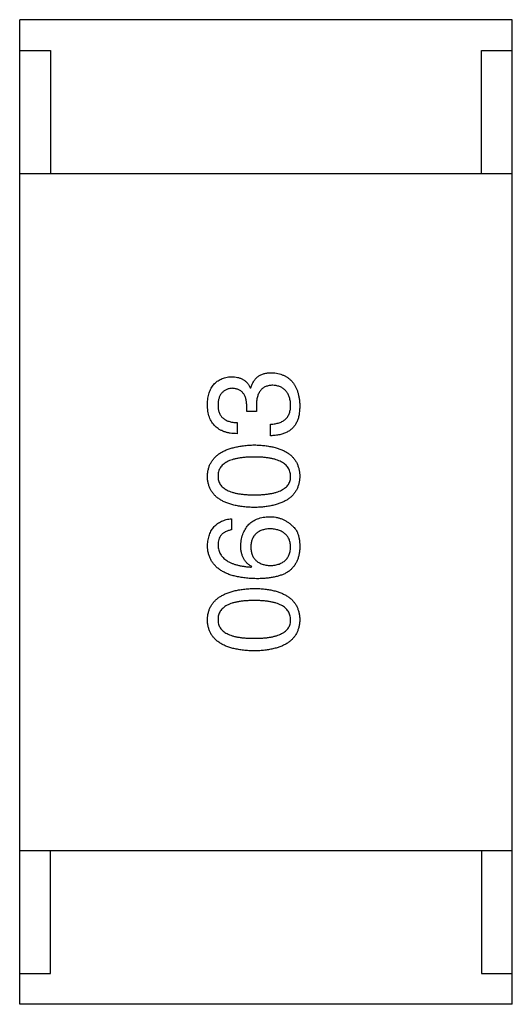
# Model space of a CAD drawing. Header units: millimetres. Extents: x 42 to 554, y 166 to 335.
# Tile 163 of 256: x 376.347 to 377.147, y 258.141 to 259.741. Entities that reach past the tile are written whole.
import ezdxf

# ---------------------------------------------------------------- set-up
doc = ezdxf.new("R2010")
doc.units = ezdxf.units.MM
doc.header["$LTSCALE"] = 30.734
doc.layers.get('0').update_dxf_attribs({"linetype": 'CONTINUOUS'})

msp = doc.modelspace()

# ---------------------------------------------------------------- linework, layer by layer
at = {"linetype": 'Continuous'}
for p, q in [((376.3468, 258.1407), (376.3468, 259.7407)), ((377.1468, 259.7407), (376.3468, 259.7407)), ((377.1468, 258.1407), (377.1468, 259.7407)), ((376.3468, 259.6907), (376.3968, 259.6907)), ((376.3968, 259.6907), (376.3968, 259.4907)), ((377.0968, 259.4907), (377.0968, 259.6907)), ((377.0968, 259.6907), (377.1468, 259.6907)), ((376.3468, 259.4907), (377.1468, 259.4907)), ((376.7212, 259.1425), (376.7221, 259.1425)), ((376.7155, 259.104), (376.7155, 259.1138)), ((376.7311, 259.113), (376.7311, 259.104)), ((376.7311, 259.104), (376.7155, 259.104)), ((376.6999, 259.0859), (376.6999, 259.0679)), ((376.754, 259.0646), (376.754, 259.0835)), ((376.6909, 258.9298), (376.6909, 258.9118)), ((376.7229, 258.8512), (376.7237, 258.852)), ((376.3468, 258.3907), (377.1468, 258.3907)), ((376.3968, 258.1907), (376.3968, 258.3907)), ((377.0968, 258.3907), (377.0968, 258.1907)), ((376.3468, 258.1907), (376.3968, 258.1907)), ((377.0968, 258.1907), (377.1468, 258.1907)), ((377.1468, 258.1407), (376.3468, 258.1407))]:
    msp.add_line(p, q, dxfattribs=at)
for points, knots in [([(376.6516, 259.1155), (376.6517, 259.1172), (376.6518, 259.1205), (376.6525, 259.1254), (376.6533, 259.13), (376.6545, 259.1342), (376.6559, 259.1381), (376.6577, 259.1418), (376.6597, 259.1451), (376.662, 259.1481), (376.6645, 259.1508), (376.6674, 259.1531), (376.6705, 259.1551), (376.6739, 259.1569), (376.6775, 259.1583), (376.6815, 259.1594), (376.6857, 259.1602), (376.6886, 259.1604), (376.6901, 259.1605)], [0, 0, 0, 0, 0.077845, 0.151584, 0.221397, 0.287366, 0.350104, 0.410398, 0.467998, 0.524388, 0.579979, 0.635152, 0.690917, 0.747936, 0.806661, 0.867861, 0.932479, 1, 1, 1, 1]), ([(376.6901, 259.1605), (376.6919, 259.1605), (376.6955, 259.1604), (376.7006, 259.1596), (376.7052, 259.1581), (376.7094, 259.1562), (376.7131, 259.1536), (376.7164, 259.1505), (376.7191, 259.1467), (376.7205, 259.1439), (376.7212, 259.1425)], [0, 0, 0, 0, 0.143686, 0.277942, 0.40333, 0.521785, 0.638573, 0.755208, 0.874773, 1, 1, 1, 1]), ([(376.7221, 259.1425), (376.7224, 259.1435), (376.723, 259.1455), (376.7241, 259.1483), (376.7255, 259.1508), (376.7269, 259.1533), (376.7285, 259.1555), (376.7302, 259.1575), (376.7321, 259.1594), (376.7341, 259.161), (376.7363, 259.1624), (376.7386, 259.1637), (376.7411, 259.1647), (376.7438, 259.1656), (376.7465, 259.1663), (376.7494, 259.1667), (376.7525, 259.1671), (376.7546, 259.1671), (376.7557, 259.1671)], [0, 0, 0, 0, 0.069445, 0.136039, 0.200011, 0.261745, 0.322328, 0.381403, 0.438864, 0.496655, 0.554398, 0.612391, 0.672266, 0.733005, 0.79604, 0.861293, 0.928785, 1, 1, 1, 1]), ([(376.7557, 259.1671), (376.7575, 259.167), (376.761, 259.1667), (376.766, 259.1658), (376.7707, 259.1646), (376.7751, 259.1629), (376.7792, 259.1609), (376.7829, 259.1585), (376.7863, 259.1557), (376.7894, 259.1526), (376.7921, 259.149), (376.7944, 259.1451), (376.7965, 259.1408), (376.7982, 259.1361), (376.7995, 259.1311), (376.8006, 259.1257), (376.8013, 259.1199), (376.8015, 259.1159), (376.8016, 259.1138)], [0, 0, 0, 0, 0.068236, 0.132937, 0.194125, 0.253174, 0.310181, 0.365986, 0.421096, 0.476216, 0.532352, 0.590232, 0.649824, 0.71274, 0.778406, 0.848058, 0.921922, 1, 1, 1, 1]), ([(376.6917, 259.1417), (376.6908, 259.1416), (376.6891, 259.1414), (376.6866, 259.1409), (376.6842, 259.1403), (376.682, 259.1394), (376.68, 259.1384), (376.6781, 259.1371), (376.6764, 259.1357), (376.6749, 259.1341), (376.6735, 259.1323), (376.6724, 259.1304), (376.6713, 259.1282), (376.6705, 259.1258), (376.6698, 259.1233), (376.6693, 259.1206), (376.6689, 259.1177), (376.6688, 259.1157), (376.6688, 259.1146)], [0, 0, 0, 0, 0.067655, 0.132224, 0.194132, 0.253145, 0.309858, 0.366002, 0.421361, 0.47702, 0.532632, 0.590536, 0.65067, 0.713258, 0.779588, 0.848803, 0.921949, 1, 1, 1, 1]), ([(376.7155, 259.1138), (376.7155, 259.1149), (376.7154, 259.117), (376.715, 259.1201), (376.7145, 259.123), (376.7138, 259.1257), (376.7129, 259.1282), (376.7118, 259.1304), (376.7106, 259.1325), (376.7092, 259.1343), (376.7076, 259.136), (376.7058, 259.1374), (376.7039, 259.1387), (376.7018, 259.1397), (376.6995, 259.1405), (376.6971, 259.1411), (376.6945, 259.1415), (376.6927, 259.1416), (376.6917, 259.1417)], [0, 0, 0, 0, 0.079415, 0.154091, 0.22508, 0.29186, 0.355026, 0.415127, 0.472418, 0.528511, 0.583551, 0.638361, 0.693547, 0.750023, 0.807857, 0.868401, 0.932259, 1, 1, 1, 1]), ([(376.7581, 259.1466), (376.757, 259.1466), (376.7549, 259.1465), (376.7518, 259.1461), (376.749, 259.1455), (376.7463, 259.1446), (376.7438, 259.1434), (376.7416, 259.1419), (376.7396, 259.1402), (376.7378, 259.1382), (376.7362, 259.136), (376.7348, 259.1335), (376.7337, 259.1307), (376.7327, 259.1276), (376.732, 259.1244), (376.7315, 259.1208), (376.7311, 259.117), (376.7311, 259.1144), (376.7311, 259.113)], [0, 0, 0, 0, 0.066518, 0.129194, 0.188613, 0.245254, 0.300032, 0.353805, 0.407079, 0.461108, 0.516272, 0.574141, 0.634837, 0.699275, 0.767504, 0.840272, 0.917505, 1, 1, 1, 1]), ([(376.7868, 259.1146), (376.7867, 259.1159), (376.7866, 259.1183), (376.786, 259.1217), (376.7853, 259.1249), (376.7845, 259.128), (376.7834, 259.1308), (376.7821, 259.1333), (376.7806, 259.1357), (376.7789, 259.1378), (376.777, 259.1397), (376.7749, 259.1414), (376.7726, 259.1428), (376.7701, 259.144), (376.7674, 259.1451), (376.7645, 259.1458), (376.7614, 259.1464), (376.7592, 259.1465), (376.7581, 259.1466)], [0, 0, 0, 0, 0.076694, 0.149502, 0.218019, 0.283183, 0.345589, 0.405199, 0.462852, 0.519478, 0.575313, 0.630559, 0.687006, 0.744638, 0.804006, 0.866059, 0.931486, 1, 1, 1, 1]), ([(376.6999, 259.0679), (376.698, 259.068), (376.6943, 259.0681), (376.6889, 259.0687), (376.6838, 259.0697), (376.6791, 259.0711), (376.6748, 259.0728), (376.6708, 259.0749), (376.6672, 259.0773), (376.664, 259.0802), (376.6612, 259.0833), (376.6587, 259.0869), (376.6565, 259.0907), (376.6548, 259.095), (376.6534, 259.0996), (376.6524, 259.1046), (376.6517, 259.1099), (376.6516, 259.1136), (376.6516, 259.1155)], [0, 0, 0, 0, 0.074804, 0.144899, 0.211458, 0.274554, 0.334363, 0.392059, 0.448123, 0.503024, 0.558154, 0.613471, 0.670844, 0.729926, 0.792003, 0.857405, 0.926768, 1, 1, 1, 1]), ([(376.6688, 259.1146), (376.6688, 259.1135), (376.6689, 259.1113), (376.6692, 259.1081), (376.6698, 259.1052), (376.6707, 259.1024), (376.6718, 259.0999), (376.6731, 259.0975), (376.6747, 259.0954), (376.6765, 259.0935), (376.6786, 259.0918), (376.681, 259.0903), (376.6835, 259.089), (376.6863, 259.088), (376.6894, 259.0871), (376.6927, 259.0866), (376.6962, 259.0861), (376.6987, 259.086), (376.6999, 259.0859)], [0, 0, 0, 0, 0.069877, 0.136363, 0.198671, 0.257968, 0.315462, 0.370709, 0.425568, 0.479847, 0.535753, 0.592303, 0.651386, 0.713311, 0.778642, 0.84836, 0.921866, 1, 1, 1, 1]), ([(376.754, 259.0835), (376.7554, 259.0835), (376.7579, 259.0836), (376.7616, 259.0841), (376.7651, 259.0848), (376.7683, 259.0857), (376.7713, 259.0868), (376.774, 259.0882), (376.7764, 259.0898), (376.7787, 259.0916), (376.7806, 259.0937), (376.7823, 259.096), (376.7837, 259.0986), (376.7848, 259.1014), (376.7857, 259.1043), (376.7864, 259.1076), (376.7868, 259.111), (376.7868, 259.1134), (376.7868, 259.1146)], [0, 0, 0, 0, 0.07723, 0.149593, 0.217944, 0.282232, 0.34411, 0.402297, 0.458791, 0.513966, 0.568538, 0.623291, 0.679957, 0.737243, 0.798142, 0.86118, 0.928728, 1, 1, 1, 1]), ([(376.8016, 259.1138), (376.8015, 259.1124), (376.8015, 259.1097), (376.8013, 259.1057), (376.8009, 259.102), (376.8004, 259.0985), (376.7997, 259.0952), (376.7989, 259.0922), (376.7979, 259.0894), (376.7971, 259.0876), (376.7967, 259.0868)], [0, 0, 0, 0, 0.15115, 0.29371, 0.429149, 0.55661, 0.677302, 0.791017, 0.898045, 1, 1, 1, 1]), ([(376.7967, 259.0868), (376.7962, 259.0859), (376.7954, 259.0842), (376.7939, 259.0818), (376.7922, 259.0795), (376.7903, 259.0774), (376.7883, 259.0754), (376.7861, 259.0736), (376.7837, 259.072), (376.7811, 259.0705), (376.7783, 259.0692), (376.7754, 259.0681), (376.7722, 259.0671), (376.7689, 259.0663), (376.7655, 259.0656), (376.7618, 259.0651), (376.758, 259.0648), (376.7554, 259.0647), (376.754, 259.0646)], [0, 0, 0, 0, 0.056906, 0.113264, 0.168825, 0.223843, 0.279195, 0.335267, 0.392098, 0.450414, 0.51054, 0.572219, 0.636652, 0.703156, 0.773102, 0.845505, 0.921063, 1, 1, 1, 1]), ([(376.6516, 258.9989), (376.6517, 259.0008), (376.6519, 259.0047), (376.653, 259.0102), (376.6546, 259.0154), (376.6568, 259.0202), (376.6596, 259.0247), (376.663, 259.0288), (376.667, 259.0325), (376.6715, 259.0359), (376.6765, 259.0389), (376.6822, 259.0416), (376.6884, 259.0438), (376.6952, 259.0457), (376.7025, 259.0473), (376.7104, 259.0485), (376.7189, 259.0493), (376.7248, 259.0496), (376.7278, 259.0497)], [0, 0, 0, 0, 0.057415, 0.112361, 0.16496, 0.216437, 0.267441, 0.318839, 0.371478, 0.426325, 0.483626, 0.544235, 0.608673, 0.677374, 0.750405, 0.828394, 0.911525, 1, 1, 1, 1]), ([(376.7278, 259.0497), (376.7307, 259.0496), (376.7365, 259.0494), (376.7448, 259.0486), (376.7525, 259.0475), (376.7596, 259.046), (376.7662, 259.0442), (376.7723, 259.0419), (376.7778, 259.0393), (376.7827, 259.0363), (376.7871, 259.0329), (376.7909, 259.0292), (376.7941, 259.025), (376.7968, 259.0205), (376.7988, 259.0156), (376.8004, 259.0104), (376.8013, 259.0048), (376.8015, 259.0009), (376.8016, 258.9989)], [0, 0, 0, 0, 0.08769, 0.170218, 0.24749, 0.319818, 0.387758, 0.451391, 0.511445, 0.568185, 0.622681, 0.67526, 0.726746, 0.778428, 0.830764, 0.884397, 0.940866, 1, 1, 1, 1]), ([(376.7278, 259.03), (376.7254, 259.03), (376.7208, 259.03), (376.7141, 259.0296), (376.7079, 259.029), (376.7021, 259.0282), (376.6968, 259.0271), (376.6919, 259.0258), (376.6875, 259.0242), (376.6836, 259.0224), (376.6801, 259.0203), (376.6771, 259.018), (376.6745, 259.0154), (376.6724, 259.0126), (376.6708, 259.0095), (376.6696, 259.0062), (376.6689, 259.0026), (376.6688, 259.0001), (376.6688, 258.9989)], [0, 0, 0, 0, 0.095719, 0.185854, 0.269738, 0.347952, 0.420315, 0.487894, 0.550245, 0.608186, 0.662454, 0.713283, 0.761375, 0.808209, 0.854301, 0.901312, 0.949396, 1, 1, 1, 1]), ([(376.7868, 258.9989), (376.7867, 259.0001), (376.7866, 259.0026), (376.7858, 259.0062), (376.7846, 259.0095), (376.7829, 259.0126), (376.7808, 259.0154), (376.7781, 259.0179), (376.7751, 259.0203), (376.7716, 259.0224), (376.7677, 259.0242), (376.7633, 259.0257), (376.7585, 259.0271), (376.7532, 259.0282), (376.7475, 259.029), (376.7413, 259.0296), (376.7347, 259.03), (376.7301, 259.03), (376.7278, 259.03)], [0, 0, 0, 0, 0.050879, 0.099377, 0.146973, 0.193618, 0.240619, 0.289461, 0.34047, 0.395283, 0.453059, 0.515633, 0.582666, 0.655287, 0.732971, 0.815933, 0.905166, 1, 1, 1, 1]), ([(376.7278, 258.9481), (376.7248, 258.9482), (376.7188, 258.9484), (376.7103, 258.9491), (376.7023, 258.9502), (376.6949, 258.9518), (376.6881, 258.9536), (376.6818, 258.9559), (376.6761, 258.9585), (376.6711, 258.9615), (376.6665, 258.9648), (376.6626, 258.9686), (376.6593, 258.9727), (376.6565, 258.9772), (376.6544, 258.9821), (376.6528, 258.9874), (376.6518, 258.993), (376.6517, 258.9969), (376.6516, 258.9989)], [0, 0, 0, 0, 0.088823, 0.172287, 0.250296, 0.323438, 0.392244, 0.456221, 0.516635, 0.573871, 0.628, 0.680335, 0.731489, 0.782557, 0.834044, 0.886738, 0.942089, 1, 1, 1, 1]), ([(376.6688, 258.9989), (376.6688, 258.9977), (376.6689, 258.9953), (376.6696, 258.9918), (376.6708, 258.9885), (376.6724, 258.9855), (376.6745, 258.9828), (376.6771, 258.9803), (376.6801, 258.978), (376.6836, 258.976), (376.6875, 258.9743), (376.6919, 258.9727), (376.6968, 258.9715), (376.7021, 258.9703), (376.7079, 258.9696), (376.7141, 258.969), (376.7208, 258.9686), (376.7254, 258.9686), (376.7278, 258.9686)], [0, 0, 0, 0, 0.049764, 0.097007, 0.143217, 0.188577, 0.235116, 0.282997, 0.333719, 0.387776, 0.445989, 0.508679, 0.576563, 0.649481, 0.728235, 0.812722, 0.903548, 1, 1, 1, 1]), ([(376.7278, 258.9686), (376.7302, 258.9686), (376.7348, 258.9686), (376.7415, 258.969), (376.7477, 258.9696), (376.7535, 258.9704), (376.7588, 258.9715), (376.7637, 258.9727), (376.7681, 258.9743), (376.772, 258.976), (376.7755, 258.978), (376.7785, 258.9803), (376.7811, 258.9828), (376.7832, 258.9856), (376.7849, 258.9885), (376.786, 258.9918), (376.7867, 258.9953), (376.7868, 258.9977), (376.7868, 258.9989)], [0, 0, 0, 0, 0.096457, 0.187288, 0.27178, 0.350132, 0.423455, 0.491343, 0.554037, 0.612253, 0.666313, 0.717038, 0.764921, 0.811214, 0.856775, 0.902988, 0.950234, 1, 1, 1, 1]), ([(376.8016, 258.9989), (376.8015, 258.9969), (376.8013, 258.993), (376.8004, 258.9874), (376.7988, 258.9821), (376.7968, 258.9772), (376.7941, 258.9727), (376.7909, 258.9686), (376.7871, 258.9648), (376.7827, 258.9615), (376.7778, 258.9584), (376.7723, 258.9559), (376.7662, 258.9536), (376.7596, 258.9517), (376.7525, 258.9502), (376.7448, 258.9491), (376.7365, 258.9484), (376.7307, 258.9482), (376.7278, 258.9481)], [0, 0, 0, 0, 0.059135, 0.115606, 0.169241, 0.221578, 0.273261, 0.324749, 0.377329, 0.431642, 0.488541, 0.548597, 0.612232, 0.680174, 0.752504, 0.829777, 0.912307, 1, 1, 1, 1]), ([(376.6516, 258.8864), (376.6517, 258.888), (376.652, 258.8911), (376.6527, 258.8956), (376.6536, 258.8999), (376.6549, 258.9038), (376.6564, 258.9075), (376.6582, 258.911), (376.6603, 258.9141), (376.6626, 258.917), (376.6652, 258.9196), (376.6681, 258.9219), (376.6712, 258.9239), (376.6746, 258.9257), (376.6783, 258.9272), (376.6823, 258.9283), (376.6865, 258.9293), (376.6894, 258.9297), (376.6909, 258.9298)], [0, 0, 0, 0, 0.073784, 0.144317, 0.211047, 0.274818, 0.336501, 0.395724, 0.453465, 0.510016, 0.566585, 0.622844, 0.680328, 0.739335, 0.800408, 0.863904, 0.93053, 1, 1, 1, 1]), ([(376.7057, 258.8864), (376.7058, 258.8882), (376.7062, 258.8918), (376.7071, 258.8969), (376.7082, 258.9017), (376.7097, 258.9062), (376.7116, 258.9103), (376.7137, 258.9141), (376.7162, 258.9176), (376.7189, 258.9207), (376.722, 258.9235), (376.7255, 258.9258), (376.7292, 258.928), (376.7332, 258.9297), (376.7376, 258.931), (376.7422, 258.9321), (376.7472, 258.9329), (376.7506, 258.933), (376.7524, 258.9331)], [0, 0, 0, 0, 0.074228, 0.144548, 0.211288, 0.274576, 0.335162, 0.393915, 0.450599, 0.506657, 0.562409, 0.618617, 0.676096, 0.735061, 0.79654, 0.860906, 0.928473, 1, 1, 1, 1]), ([(376.7524, 258.9331), (376.7541, 258.9331), (376.7576, 258.933), (376.7627, 258.9323), (376.7676, 258.9311), (376.7723, 258.9295), (376.7768, 258.9274), (376.7812, 258.9249), (376.7854, 258.9219), (376.788, 258.9196), (376.7893, 258.9184)], [0, 0, 0, 0, 0.12904, 0.253809, 0.377066, 0.499122, 0.621469, 0.744665, 0.870607, 1, 1, 1, 1]), ([(376.7532, 258.9135), (376.752, 258.9134), (376.7496, 258.9132), (376.7461, 258.9127), (376.7429, 258.9119), (376.7399, 258.9111), (376.7372, 258.9099), (376.7346, 258.9086), (376.7323, 258.907), (376.7302, 258.9053), (376.7284, 258.9033), (376.7268, 258.9012), (376.7254, 258.8988), (376.7242, 258.8962), (376.7233, 258.8934), (376.7227, 258.8905), (376.7222, 258.8873), (376.7221, 258.8851), (376.7221, 258.8839)], [0, 0, 0, 0, 0.076288, 0.14871, 0.216387, 0.281386, 0.342528, 0.402111, 0.4591, 0.514852, 0.569974, 0.625644, 0.682226, 0.740156, 0.800362, 0.863471, 0.930116, 1, 1, 1, 1]), ([(376.7868, 258.8848), (376.7867, 258.8859), (376.7865, 258.888), (376.786, 258.8911), (376.7852, 258.894), (376.7842, 258.8967), (376.7829, 258.8992), (376.7814, 258.9015), (376.7796, 258.9036), (376.7776, 258.9055), (376.7754, 258.9072), (376.7729, 258.9087), (376.7702, 258.91), (376.7673, 258.9111), (376.7641, 258.912), (376.7607, 258.9127), (376.757, 258.9132), (376.7545, 258.9134), (376.7532, 258.9135)], [0, 0, 0, 0, 0.066682, 0.130303, 0.190802, 0.248749, 0.30534, 0.361219, 0.415721, 0.471765, 0.528279, 0.586428, 0.64659, 0.710143, 0.776461, 0.846692, 0.921137, 1, 1, 1, 1]), ([(376.7893, 258.9184), (376.7903, 258.9174), (376.7925, 258.9155), (376.7951, 258.9121), (376.7973, 258.9082), (376.799, 258.9038), (376.8004, 258.8989), (376.8012, 258.8935), (376.8017, 258.8876), (376.8016, 258.8836), (376.8016, 258.8815)], [0, 0, 0, 0, 0.105033, 0.21147, 0.321511, 0.438526, 0.563605, 0.698055, 0.843218, 1, 1, 1, 1]), ([(376.6909, 258.9118), (376.6892, 258.9114), (376.6858, 258.9107), (376.6813, 258.9089), (376.6774, 258.9065), (376.6742, 258.9035), (376.6718, 258.9), (376.67, 258.8959), (376.6689, 258.8913), (376.6688, 258.8881), (376.6688, 258.8864)], [0, 0, 0, 0, 0.1439, 0.274233, 0.394478, 0.509388, 0.621911, 0.738504, 0.863414, 1, 1, 1, 1]), ([(376.7311, 258.8323), (376.7279, 258.8324), (376.7218, 258.8326), (376.713, 258.8334), (376.7047, 258.8346), (376.697, 258.8362), (376.69, 258.8381), (376.6835, 258.8405), (376.6776, 258.8433), (376.6723, 258.8465), (376.6676, 258.8501), (376.6635, 258.8541), (376.6599, 258.8585), (376.657, 258.8633), (376.6548, 258.8685), (376.653, 258.8741), (376.652, 258.8801), (376.6517, 258.8843), (376.6516, 258.8864)], [0, 0, 0, 0, 0.087517, 0.169686, 0.246944, 0.319347, 0.387088, 0.450961, 0.511075, 0.567974, 0.622351, 0.675039, 0.726853, 0.778688, 0.83093, 0.884738, 0.941043, 1, 1, 1, 1]), ([(376.6688, 258.8864), (376.6689, 258.8851), (376.6691, 258.8826), (376.6699, 258.8789), (376.6711, 258.8754), (376.6727, 258.8722), (376.6747, 258.8692), (376.6771, 258.8664), (376.68, 258.8639), (376.6831, 258.8615), (376.6867, 258.8594), (376.6907, 258.8576), (376.6951, 258.8559), (376.6999, 258.8545), (376.7051, 258.8533), (376.7107, 258.8524), (376.7166, 258.8516), (376.7208, 258.8513), (376.7229, 258.8512)], [0, 0, 0, 0, 0.054741, 0.107075, 0.158339, 0.208382, 0.258772, 0.310045, 0.362765, 0.417822, 0.475982, 0.537466, 0.602901, 0.673037, 0.747247, 0.826291, 0.910782, 1, 1, 1, 1]), ([(376.7237, 258.852), (376.7223, 258.8528), (376.7195, 258.8545), (376.7157, 258.8577), (376.7126, 258.8614), (376.71, 258.8655), (376.7081, 258.8701), (376.7067, 258.8751), (376.7058, 258.8806), (376.7057, 258.8844), (376.7057, 258.8864)], [0, 0, 0, 0, 0.122276, 0.239997, 0.35611, 0.473903, 0.59404, 0.720428, 0.855383, 1, 1, 1, 1]), ([(376.7221, 258.8839), (376.7221, 258.8828), (376.7222, 258.8805), (376.7227, 258.8772), (376.7234, 258.8742), (376.7243, 258.8713), (376.7254, 258.8686), (376.7269, 258.8662), (376.7285, 258.864), (376.7304, 258.862), (376.7326, 258.8602), (376.7349, 258.8586), (376.7375, 258.8572), (376.7404, 258.8561), (376.7435, 258.8551), (376.7468, 258.8544), (376.7503, 258.8539), (376.7528, 258.8537), (376.754, 258.8536)], [0, 0, 0, 0, 0.070453, 0.136523, 0.199866, 0.260392, 0.318446, 0.374657, 0.430182, 0.485556, 0.541071, 0.598396, 0.657208, 0.718642, 0.783247, 0.851631, 0.923928, 1, 1, 1, 1]), ([(376.754, 258.8536), (376.7553, 258.8537), (376.7578, 258.8539), (376.7615, 258.8544), (376.7649, 258.8552), (376.768, 258.8561), (376.771, 258.8573), (376.7736, 258.8587), (376.7761, 258.8603), (376.7782, 258.8622), (376.7802, 258.8642), (376.7819, 258.8665), (376.7833, 258.869), (376.7845, 258.8718), (376.7855, 258.8747), (376.7862, 258.8779), (376.7867, 258.8812), (376.7868, 258.8836), (376.7868, 258.8848)], [0, 0, 0, 0, 0.076467, 0.148148, 0.216496, 0.280559, 0.342274, 0.401168, 0.458322, 0.514073, 0.569257, 0.62465, 0.68124, 0.739113, 0.799947, 0.862804, 0.929597, 1, 1, 1, 1]), ([(376.8016, 258.8815), (376.8015, 258.8794), (376.8012, 258.8754), (376.8001, 258.8696), (376.7985, 258.8642), (376.7963, 258.8591), (376.7936, 258.8545), (376.7903, 258.8502), (376.7864, 258.8463), (376.7834, 258.8441), (376.7819, 258.843)], [0, 0, 0, 0, 0.137449, 0.267856, 0.393219, 0.514735, 0.63397, 0.753734, 0.874967, 1, 1, 1, 1]), ([(376.7819, 258.843), (376.7803, 258.8421), (376.7771, 258.8403), (376.7719, 258.8382), (376.7662, 258.8364), (376.7601, 258.8349), (376.7535, 258.8337), (376.7464, 258.8329), (376.7389, 258.8324), (376.7337, 258.8323), (376.7311, 258.8323)], [0, 0, 0, 0, 0.101889, 0.209155, 0.322694, 0.442863, 0.569758, 0.70479, 0.848502, 1, 1, 1, 1]), ([(376.6516, 258.7657), (376.6517, 258.7677), (376.6519, 258.7715), (376.653, 258.7771), (376.6546, 258.7822), (376.6568, 258.7871), (376.6596, 258.7916), (376.663, 258.7957), (376.667, 258.7994), (376.6715, 258.8027), (376.6765, 258.8058), (376.6822, 258.8084), (376.6884, 258.8107), (376.6952, 258.8126), (376.7025, 258.8141), (376.7104, 258.8153), (376.7189, 258.8162), (376.7248, 258.8164), (376.7278, 258.8166)], [0, 0, 0, 0, 0.057415, 0.112361, 0.16496, 0.216437, 0.267441, 0.318839, 0.371478, 0.426325, 0.483626, 0.544235, 0.608673, 0.677374, 0.750405, 0.828394, 0.911525, 1, 1, 1, 1]), ([(376.7278, 258.8166), (376.7307, 258.8164), (376.7365, 258.8162), (376.7448, 258.8155), (376.7525, 258.8144), (376.7596, 258.8129), (376.7662, 258.811), (376.7723, 258.8088), (376.7778, 258.8062), (376.7827, 258.8032), (376.7871, 258.7998), (376.7909, 258.796), (376.7941, 258.7919), (376.7968, 258.7874), (376.7988, 258.7825), (376.8004, 258.7772), (376.8013, 258.7716), (376.8015, 258.7677), (376.8016, 258.7657)], [0, 0, 0, 0, 0.08769, 0.170218, 0.24749, 0.319818, 0.387758, 0.451391, 0.511445, 0.568185, 0.622681, 0.67526, 0.726746, 0.778428, 0.830764, 0.884397, 0.940866, 1, 1, 1, 1]), ([(376.7278, 258.7969), (376.7254, 258.7969), (376.7208, 258.7968), (376.7141, 258.7964), (376.7079, 258.7959), (376.7021, 258.795), (376.6968, 258.7939), (376.6919, 258.7926), (376.6875, 258.791), (376.6836, 258.7892), (376.6801, 258.7871), (376.6771, 258.7848), (376.6745, 258.7822), (376.6724, 258.7794), (376.6708, 258.7763), (376.6696, 258.773), (376.6689, 258.7694), (376.6688, 258.767), (376.6688, 258.7657)], [0, 0, 0, 0, 0.095719, 0.185854, 0.269738, 0.347952, 0.420315, 0.487894, 0.550245, 0.608186, 0.662454, 0.713283, 0.761375, 0.808209, 0.854301, 0.901312, 0.949396, 1, 1, 1, 1]), ([(376.7868, 258.7657), (376.7867, 258.767), (376.7866, 258.7694), (376.7858, 258.773), (376.7846, 258.7763), (376.7829, 258.7794), (376.7808, 258.7823), (376.7781, 258.7848), (376.7751, 258.7871), (376.7716, 258.7892), (376.7677, 258.791), (376.7633, 258.7926), (376.7585, 258.7939), (376.7532, 258.795), (376.7475, 258.7959), (376.7413, 258.7964), (376.7347, 258.7968), (376.7301, 258.7969), (376.7278, 258.7969)], [0, 0, 0, 0, 0.050879, 0.099377, 0.146973, 0.193618, 0.240619, 0.289461, 0.34047, 0.395283, 0.453059, 0.515633, 0.582666, 0.655287, 0.732971, 0.815933, 0.905166, 1, 1, 1, 1]), ([(376.7278, 258.7149), (376.7248, 258.715), (376.7188, 258.7152), (376.7103, 258.716), (376.7023, 258.7171), (376.6949, 258.7186), (376.6881, 258.7204), (376.6818, 258.7227), (376.6761, 258.7253), (376.6711, 258.7283), (376.6665, 258.7317), (376.6626, 258.7354), (376.6593, 258.7396), (376.6565, 258.7441), (376.6544, 258.749), (376.6528, 258.7542), (376.6518, 258.7599), (376.6517, 258.7637), (376.6516, 258.7657)], [0, 0, 0, 0, 0.088823, 0.172287, 0.250296, 0.323438, 0.392244, 0.456221, 0.516635, 0.573871, 0.628, 0.680335, 0.731489, 0.782557, 0.834044, 0.886738, 0.942089, 1, 1, 1, 1]), ([(376.6688, 258.7657), (376.6688, 258.7645), (376.6689, 258.7621), (376.6696, 258.7586), (376.6708, 258.7554), (376.6724, 258.7524), (376.6745, 258.7497), (376.6771, 258.7471), (376.6801, 258.7449), (376.6836, 258.7429), (376.6875, 258.7411), (376.6919, 258.7395), (376.6968, 258.7383), (376.7021, 258.7372), (376.7079, 258.7364), (376.7141, 258.7358), (376.7208, 258.7355), (376.7254, 258.7354), (376.7278, 258.7354)], [0, 0, 0, 0, 0.049764, 0.097007, 0.143217, 0.188577, 0.235116, 0.282997, 0.333719, 0.387776, 0.445989, 0.508679, 0.576563, 0.649481, 0.728235, 0.812722, 0.903548, 1, 1, 1, 1]), ([(376.7278, 258.7354), (376.7302, 258.7354), (376.7348, 258.7355), (376.7415, 258.7358), (376.7477, 258.7364), (376.7535, 258.7372), (376.7588, 258.7383), (376.7637, 258.7395), (376.7681, 258.7411), (376.772, 258.7429), (376.7755, 258.7449), (376.7785, 258.7471), (376.7811, 258.7496), (376.7832, 258.7524), (376.7849, 258.7554), (376.786, 258.7586), (376.7867, 258.7621), (376.7868, 258.7645), (376.7868, 258.7657)], [0, 0, 0, 0, 0.096457, 0.187288, 0.27178, 0.350132, 0.423455, 0.491343, 0.554037, 0.612253, 0.666313, 0.717038, 0.764921, 0.811214, 0.856775, 0.902988, 0.950234, 1, 1, 1, 1]), ([(376.8016, 258.7657), (376.8015, 258.7637), (376.8013, 258.7599), (376.8004, 258.7542), (376.7988, 258.749), (376.7968, 258.7441), (376.7941, 258.7396), (376.7909, 258.7354), (376.7871, 258.7317), (376.7827, 258.7283), (376.7778, 258.7253), (376.7723, 258.7227), (376.7662, 258.7205), (376.7596, 258.7186), (376.7525, 258.7171), (376.7448, 258.716), (376.7365, 258.7152), (376.7307, 258.715), (376.7278, 258.7149)], [0, 0, 0, 0, 0.059135, 0.115606, 0.169241, 0.221578, 0.273261, 0.324749, 0.377329, 0.431642, 0.488541, 0.548597, 0.612232, 0.680174, 0.752504, 0.829777, 0.912307, 1, 1, 1, 1])]:
    msp.add_open_spline(points, degree=3, knots=knots, dxfattribs=at)

doc.saveas('drawing.dxf')
